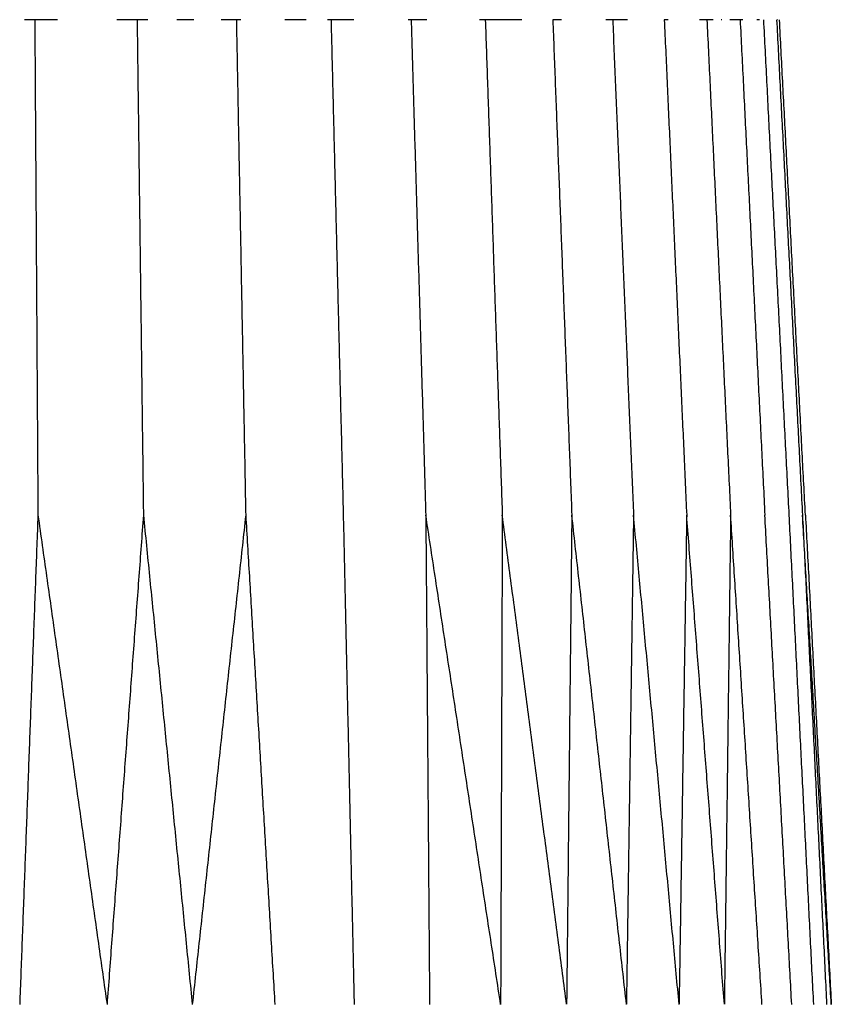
# Model space of a CAD drawing. Header units: millimetres. Extents: x 0 to 78, y 0 to 73.1.
# Tile 9 of 20: x 39.4 to 42.7, y 7.9 to 11.9. Entities that reach past the tile are written whole.
import ezdxf

# ---------------------------------------------------------------- set-up
doc = ezdxf.new("R2010")
doc.units = ezdxf.units.MM
doc.header["$MEASUREMENT"] = 0
doc.layers.add('Make2D$visible$lines', color=7, linetype='Continuous', true_color=0x000000)

msp = doc.modelspace()

# ---------------------------------------------------------------- linework, layer by layer
at = {"layer": 'Make2D$visible$lines'}
for points in [[(39.4284, 11.9493), (39.4071, 11.9493), (39.3858, 11.9493)], [(39.4956, 11.9493), (39.462, 11.9493), (39.4284, 11.9493)], [(39.4284, 11.9493), (39.435, 10.9287), (39.4415, 9.9082)], [(39.5216, 11.9493), (39.5086, 11.9493), (39.4956, 11.9493)], [(39.8504, 11.9493), (39.8086, 11.9493), (39.7669, 11.9493)], [(39.8952, 11.9493), (39.8728, 11.9493), (39.8504, 11.9493)], [(39.8504, 11.9493), (39.8634, 10.9287), (39.8764, 9.9082)], [(40.0316, 11.9493), (40.0226, 11.9493), (40.0136, 11.9493)], [(40.0836, 11.9493), (40.0576, 11.9493), (40.0316, 11.9493)], [(40.2596, 11.9493), (40.2281, 11.9493), (40.1966, 11.9493)], [(40.2783, 11.9493), (40.269, 11.9493), (40.2596, 11.9493)], [(40.2596, 11.9493), (40.2789, 10.9287), (40.2981, 9.9082)], [(40.5186, 11.9493), (40.4891, 11.9493), (40.4595, 11.9493)], [(40.548, 11.9493), (40.5333, 11.9493), (40.5186, 11.9493)], [(40.6499, 11.9493), (40.6424, 11.9493), (40.635, 11.9493)], [(40.7443, 11.9493), (40.6971, 11.9493), (40.6499, 11.9493)], [(40.6499, 11.9493), (40.6751, 10.9287), (40.7003, 9.9082)], [(40.9716, 11.9493), (40.9698, 11.9493), (40.968, 11.9493)], [(40.9801, 11.9493), (40.9758, 11.9493), (40.9716, 11.9493)], [(41.0456, 11.9493), (41.0129, 11.9493), (40.9801, 11.9493)], [(40.9801, 11.9493), (41.0103, 10.9287), (41.0406, 9.9082)], [(41.2861, 11.9493), (41.2738, 11.9493), (41.2616, 11.9493)], [(41.3221, 11.9493), (41.3041, 11.9493), (41.2861, 11.9493)], [(41.2861, 11.9493), (41.321, 10.9287), (41.356, 9.9082)], [(41.3806, 11.9493), (41.3514, 11.9493), (41.3221, 11.9493)], [(41.4361, 11.9493), (41.4083, 11.9493), (41.3806, 11.9493)], [(41.5996, 11.9493), (41.5819, 11.9493), (41.5643, 11.9493)], [(41.5643, 11.9493), (41.6035, 10.9287), (41.6427, 9.9082)], [(41.8112, 11.9493), (41.7969, 11.9493), (41.7826, 11.9493)], [(41.8727, 11.9493), (41.842, 11.9493), (41.8112, 11.9493)], [(41.8112, 11.9493), (41.8542, 10.9287), (41.8971, 9.9082)], [(42.0239, 11.9493), (42.0701, 10.9287), (42.1163, 9.9082)], [(42.0311, 11.9493), (42.0275, 11.9493), (42.0239, 11.9493)], [(42.0397, 11.9493), (42.0354, 11.9493), (42.0311, 11.9493)], [(42.1997, 11.9493), (42.1847, 11.9493), (42.1697, 11.9493)], [(42.2254, 11.9493), (42.2125, 11.9493), (42.1997, 11.9493)], [(42.1997, 11.9493), (42.2486, 10.9287), (42.2975, 9.9082)], [(42.2611, 11.9493), (42.2596, 11.9493), (42.2581, 11.9493)], [(42.3366, 11.9493), (42.3157, 11.9493), (42.2947, 11.9493)], [(42.3478, 11.9493), (42.3422, 11.9493), (42.3366, 11.9493)], [(42.3366, 11.9493), (42.3876, 10.9287), (42.4385, 9.9082)], [(42.4122, 11.9493), (42.4087, 11.9493), (42.4051, 11.9493)], [(42.4172, 11.9493), (42.4147, 11.9493), (42.4122, 11.9493)], [(42.4327, 11.9493), (42.4852, 10.9287), (42.5377, 9.9082)], [(42.4873, 11.9493), (42.4872, 11.9493), (42.4871, 11.9493)], [(42.4871, 11.9493), (42.5404, 10.9287), (42.5937, 9.9082)], [(42.4902, 11.9493), (42.4894, 11.9493), (42.4887, 11.9493)], [(42.6059, 9.9082), (42.5524, 10.9287), (42.4989, 11.9493)], [(39.4415, 9.9082), (39.4039, 8.8998), (39.3662, 7.8914)], [(39.4415, 9.9082), (39.5839, 8.8998), (39.7263, 7.8915)], [(39.8764, 9.9082), (39.8014, 8.8998), (39.7263, 7.8915)], [(39.8764, 9.9082), (39.9771, 8.8998), (40.0778, 7.8915)], [(40.2981, 9.9082), (40.1879, 8.8998), (40.0778, 7.8915)], [(40.2981, 9.9082), (40.3582, 8.8999), (40.4182, 7.8916)], [(40.7003, 9.9082), (40.7227, 8.8999), (40.7452, 7.8917)], [(41.0406, 9.9082), (41.0484, 8.9), (41.0563, 7.8918)], [(41.3491, 7.892), (41.1949, 8.9001), (41.0406, 9.9082)], [(41.356, 9.9082), (41.3526, 8.9001), (41.3491, 7.892)], [(41.6213, 7.8921), (41.4886, 8.9001), (41.356, 9.9082)], [(41.6427, 9.9082), (41.632, 8.9001), (41.6213, 7.8921)], [(41.8679, 7.8922), (41.7553, 8.9002), (41.6427, 9.9082)], [(41.8971, 9.9082), (41.8825, 8.9002), (41.8679, 7.8922)], [(42.085, 7.8922), (41.9911, 8.9002), (41.8971, 9.9082)], [(42.1163, 9.9082), (42.1007, 8.9002), (42.085, 7.8922)], [(42.2716, 7.8921), (42.194, 8.9001), (42.1163, 9.9082)], [(42.2975, 9.9082), (42.2846, 8.9001), (42.2716, 7.8921)], [(42.4268, 7.892), (42.3622, 8.9001), (42.2975, 9.9082)], [(42.5495, 7.8918), (42.494, 8.9), (42.4385, 9.9082)], [(42.5377, 9.9082), (42.5882, 8.8999), (42.6387, 7.8916)], [(42.7126, 7.8914), (42.6532, 8.8998), (42.5937, 9.9082)], [(42.5937, 9.9082), (42.6436, 8.8998), (42.6934, 7.8915)], [(42.6059, 9.9082), (42.6593, 8.8998), (42.7126, 7.8914)], [(41.8679, 7.8922), (41.8668, 7.8922), (41.8658, 7.8922)], [(42.085, 7.8922), (42.0839, 7.8922), (42.0829, 7.8922)]]:
    msp.add_open_spline(points, degree=2, dxfattribs=at)

doc.saveas('drawing.dxf')
